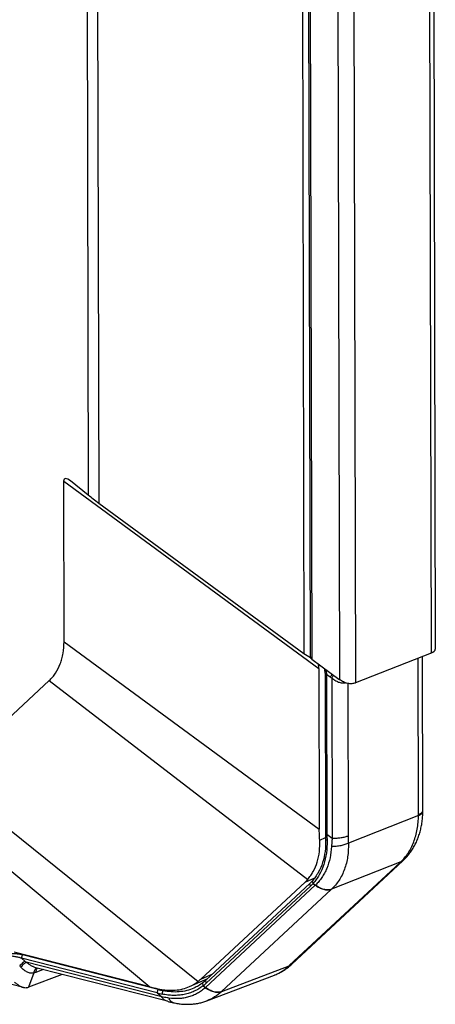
# Model space of a CAD drawing. Header units: millimetres. Extents: x 37 to 570, y 22 to 398.
# Tile 48 of 52: x 537 to 570, y 236 to 313. Entities that reach past the tile are written whole.
import ezdxf

# ---------------------------------------------------------------- set-up
doc = ezdxf.new("R2010")
doc.units = ezdxf.units.MM
doc.header["$LTSCALE"] = 32.67
doc.layers.add('00_COMPONENTS', color=7, linetype='CONTINUOUS')

msp = doc.modelspace()

# ---------------------------------------------------------------- linework, layer by layer
at = {"layer": '00_COMPONENTS', "color": 4}
for p, q in [((569.079, 342.515), (569.263, 263.011)), ((563.168, 339.928), (563.351, 260.682)), ((561.917, 339.291), (562.098, 260.944)), ((542.333, 325.757), (542.45, 275.368)), ((543.15, 326.18), (543.269, 274.743)), ((540.522, 276.448), (560.495, 261.81)), ((540.551, 263.898), (560.524, 249.261)), ((568.283, 250.39), (568.254, 262.613)), ((561.096, 261.37), (561.378, 261.163)), ((561.501, 261.077), (561.53, 248.524)), ((539.393, 260.868), (559.616, 245.321)), ((562.754, 260.647), (562.782, 248.711)), ((531.239, 253.285), (551.039, 237.345)), ((528.428, 252.624), (547.262, 236.928)), ((568.282, 250.32), (562.798, 248.158)), ((561.53, 248.524), (561.007, 248.907)), ((560.553, 248.387), (561.012, 248.591)), ((558.178, 238.582), (566.852, 246.648)), ((566.893, 246.686), (561.479, 244.552)), ((560.206, 244.868), (551.617, 236.881)), ((559.414, 245.113), (560.177, 245.454)), ((559.827, 244.788), (559.784, 245.013)), ((560.034, 245), (559.985, 245.219)), ((560.034, 245), (560.206, 244.868)), ((560.222, 244.883), (560.206, 244.868)), ((561.464, 244.538), (552.875, 236.551)), ((561.479, 244.552), (561.464, 244.538)), ((537.481, 238.939), (537.214, 239.161)), ((548.21, 236.137), (537.593, 238.844)), ((538.175, 238.01), (537.765, 236.895)), ((538.912, 238.273), (538.34, 238.056)), ((551.265, 237.535), (552.184, 237.946)), ((558.136, 238.543), (552.86, 236.537)), ((551.449, 237.016), (551.412, 237.246)), ((551.678, 237.21), (551.635, 237.435)), ((547.828, 236.455), (547.908, 236.726)), ((547.828, 236.455), (548.21, 236.137)), ((548.422, 236.684), (548.302, 236.631)), ((551.449, 237.016), (551.617, 236.881)), ((551.617, 236.881), (551.6, 236.865)), ((552.875, 236.551), (552.86, 236.537))]:
    msp.add_line(p, q, dxfattribs=at)
at = {"layer": '00_COMPONENTS', "color": 7}
for p, q in [((569.417, 342.847), (569.601, 263.322)), ((559.154, 337.361), (559.326, 262.975)), ((559.635, 337.717), (559.808, 262.771)), ((559.753, 337.779), (559.927, 262.535)), ((540.551, 263.898), (540.522, 276.448)), ((542.45, 275.368), (541.069, 276.473)), ((543.269, 274.743), (559.326, 262.975)), ((559.326, 262.975), (559.838, 262.669)), ((559.808, 262.771), (559.857, 262.6)), ((559.927, 262.535), (559.857, 262.6)), ((559.927, 262.535), (562.058, 260.973)), ((569.263, 263.011), (563.351, 260.682)), ((568.621, 250.687), (568.593, 262.747)), ((560.495, 261.81), (560.524, 249.261)), ((561.096, 261.37), (560.978, 261.456)), ((560.978, 261.456), (561.007, 248.907)), ((561.096, 261.37), (561.125, 248.821)), ((531.239, 253.285), (539.393, 260.868)), ((537.375, 236.884), (477.039, 252.266)), ((568.621, 250.646), (568.621, 250.687)), ((568.621, 250.623), (568.621, 250.646)), ((558.386, 238.71), (567.059, 246.776)), ((567.059, 246.776), (567.108, 246.821)), ((551.265, 237.535), (559.414, 245.113)), ((559.784, 245.013), (551.635, 237.435)), ((559.827, 244.788), (551.678, 237.21)), ((547.262, 236.928), (536.648, 239.633)), ((537.214, 239.161), (537.294, 239.432)), ((547.908, 236.726), (537.294, 239.432)), ((547.828, 236.455), (537.214, 239.161)), ((558.337, 238.665), (558.386, 238.71)), ((540.398, 237.895), (537.775, 236.898)), ((548.638, 235.794), (538.357, 238.415)), ((550.376, 236.951), (551.795, 237.584))]:
    msp.add_line(p, q, dxfattribs=at)
for points in [[(567.108, 246.821), (567.158, 246.87), (567.219, 246.93), (567.278, 246.991), (567.336, 247.054), (567.393, 247.118), (567.45, 247.184), (567.505, 247.251), (567.559, 247.319), (567.612, 247.389), (567.663, 247.461), (567.714, 247.533), (567.764, 247.607), (567.812, 247.682), (567.859, 247.759), (567.905, 247.837), (567.95, 247.917), (567.993, 247.997), (568.035, 248.079), (568.076, 248.162), (568.116, 248.246), (568.154, 248.332), (568.19, 248.418), (568.226, 248.506), (568.259, 248.594), (568.292, 248.684), (568.323, 248.775), (568.352, 248.866), (568.38, 248.958), (568.407, 249.052), (568.431, 249.146), (568.455, 249.241), (568.477, 249.336), (568.497, 249.433), (568.516, 249.53), (568.533, 249.628), (568.549, 249.726), (568.563, 249.825), (568.576, 249.925), (568.587, 250.025), (568.597, 250.126), (568.605, 250.227), (568.611, 250.329), (568.616, 250.431), (568.619, 250.533), (568.621, 250.623)], [(557.008, 237.841), (557.083, 237.87), (557.155, 237.9), (557.227, 237.931), (557.298, 237.964), (557.368, 237.998), (557.438, 238.034), (557.508, 238.071), (557.576, 238.109), (557.645, 238.149), (557.712, 238.19), (557.779, 238.232), (557.845, 238.276), (557.911, 238.321), (557.975, 238.368), (558.039, 238.415), (558.102, 238.465), (558.165, 238.515), (558.226, 238.567), (558.287, 238.62), (558.337, 238.665)], [(549.126, 235.679), (549.203, 235.663), (549.292, 235.646), (549.381, 235.63), (549.47, 235.615), (549.559, 235.603), (549.647, 235.592), (549.735, 235.582), (549.823, 235.575), (549.91, 235.569), (549.997, 235.564), (550.084, 235.561), (550.17, 235.56), (550.256, 235.56), (550.341, 235.562), (550.426, 235.566), (550.511, 235.571), (550.595, 235.577), (550.679, 235.585), (550.762, 235.595), (550.844, 235.606), (550.926, 235.619), (551.008, 235.633), (551.088, 235.649), (551.169, 235.666), (551.248, 235.685), (551.327, 235.705), (551.406, 235.727), (551.483, 235.75), (551.56, 235.775), (551.637, 235.801), (551.712, 235.828), (557.008, 237.841)], [(548.638, 235.794), (548.696, 235.78), (548.756, 235.765), (548.817, 235.75), (548.879, 235.736), (548.943, 235.721), (549.007, 235.706), (549.126, 235.679)]]:
    msp.add_lwpolyline(points, dxfattribs=at)
for centre, radius, start, end in [((559.675, 261.453), 1.303, 0.15779, 15.4099), ((559.838, 261.157), 1.277, 26.65937, 29.4921), ((574.641, 248.942), 13.634, 180.14767, 182.05371), ((574.411, 248.693), 13.286, 179.45058, 181.43319), ((557.714, 247.241), 3.041, 312.89372, 318.3211), ((557.691, 247.087), 3.138, 312.89526, 318.30315), ((549.025, 239.977), 3.314, 294.06998, 307.43963), ((549.47, 239.764), 3.18, 307.63971, 312.90986), ((549.449, 239.608), 3.274, 307.6515, 312.91037), ((552.044, 253.589), 17.644, 256.17733, 257.5042), ((552.106, 253.259), 17.057, 255.75244, 257.11415)]:
    msp.add_arc(centre, radius, start, end, dxfattribs=at)
at = {"layer": '00_COMPONENTS', "color": 4}
for centre, radius, start, end in [((563.168, 263.605), 3.028, 233.76866, 236.60092), ((562.934, 250.378), 5.348, 359.38103, 0.13031), ((560.869, 253.082), 8.786, 312.92035, 313.28788), ((533.497, 234.159), 6.223, 48.8392, 50.1947), ((557.961, 239.167), 0.623, 306.73209, 309.03159), ((557.964, 239.164), 0.62, 309.03203, 312.91908), ((533.811, 235.077), 4.766, 45.21665, 46.70165), ((555.801, 241.017), 3.398, 290.81224, 291.796), ((551.884, 245.352), 9.244, 312.56291, 312.9178)]:
    msp.add_arc(centre, radius, start, end, dxfattribs=at)
at = {"layer": '00_COMPONENTS', "color": 7}
for centre, major_axis, ratio, start_param, end_param in [((541.238, 275.732), (-0.646, 0.901), 0.343371, 5.396973, 6.731637), ((543.36, 274.823), (1.501, -1.098), 0.063566, -2.174996, -1.585054), ((568.101, 263.342), (1.5, -0.023), 0.332749, -0.679955, 0.005839), ((560.13, 261.886), (-0.076, 0.594), 0.600694, -1.775964, -1.152451), ((563.584, 262.585), (2.41, -0.207), 0.874493, -2.178874, -2.157669), ((562.189, 261.014), (1.5, -0.023), 0.332749, -0.690583, -0.679955), ((554.682, 248.836), (5.252, -3.075), 0.67693, -0.200723, -0.131421), ((546.533, 241.258), (5.252, -3.075), 0.67693, -0.270026, -0.200723), ((537.792, 238.326), (0.365, 1.455), 0.584346, -2.765369, -2.754741)]:
    msp.add_ellipse(centre, major_axis=major_axis, ratio=ratio, start_param=start_param, end_param=end_param, dxfattribs=at)
for points, knots in [([(539.393, 260.868), (539.485, 260.954), (539.662, 261.14), (539.976, 261.563), (540.219, 262.049), (540.39, 262.578), (540.516, 263.151), (540.552, 263.597), (540.551, 263.898)], [0, 0, 0, 0, 0.113919, 0.230435, 0.472686, 0.599285, 0.729501, 1, 1, 1, 1]), ([(560.98, 261.729), (561.01, 261.669), (561.058, 261.551), (561.087, 261.428), (561.096, 261.37)], [0, 0, 0, 0, 0.534448, 1, 1, 1, 1]), ([(563.341, 260.678), (563.254, 260.645), (563.054, 260.606), (562.735, 260.637), (562.406, 260.752), (562.198, 260.874), (562.098, 260.944)], [0, 0, 0, 0, 0.212334, 0.455465, 0.721278, 1, 1, 1, 1]), ([(560.553, 248.387), (560.549, 248.459), (560.533, 248.75), (560.525, 249.041), (560.524, 249.261)], [0, 0, 0, 0, 0.247453, 1, 1, 1, 1]), ([(559.616, 245.321), (559.699, 245.415), (559.856, 245.615), (560.13, 246.058), (560.39, 246.687), (560.558, 247.515), (560.571, 248.093), (560.553, 248.387)], [0, 0, 0, 0, 0.114646, 0.231873, 0.475039, 0.731218, 1, 1, 1, 1]), ([(561.016, 248.454), (561.027, 248.141), (561.001, 247.528), (560.811, 246.653), (560.53, 245.992), (560.239, 245.527), (560.073, 245.318), (559.985, 245.219)], [0, 0, 0, 0, 0.270178, 0.526943, 0.769653, 0.886255, 1, 1, 1, 1]), ([(561.129, 248.361), (561.136, 248.035), (561.103, 247.398), (560.899, 246.489), (560.603, 245.802), (560.298, 245.32), (560.125, 245.102), (560.034, 245)], [0, 0, 0, 0, 0.270195, 0.526926, 0.769621, 0.886232, 1, 1, 1, 1]), ([(537.294, 239.432), (537.26, 239.441), (537.184, 239.457), (537.058, 239.477), (536.912, 239.494), (536.691, 239.509), (536.411, 239.511), (536.187, 239.496), (536.08, 239.483)], [0, 0, 0, 0, 0.087136, 0.191844, 0.313173, 0.448066, 0.735235, 1, 1, 1, 1]), ([(537.214, 239.161), (537.184, 239.172), (537.115, 239.193), (536.955, 239.236), (536.72, 239.282), (536.426, 239.322), (536.224, 239.336), (536.128, 239.339)], [0, 0, 0, 0, 0.088363, 0.194255, 0.451918, 0.738446, 1, 1, 1, 1]), ([(536.67, 237.298), (536.727, 237.25), (536.841, 237.158), (537.018, 237.038), (537.194, 236.944), (537.316, 236.9), (537.375, 236.884)], [0, 0, 0, 0, 0.271732, 0.531818, 0.775703, 1, 1, 1, 1]), ([(551.412, 237.246), (551.303, 237.163), (551.077, 237.008), (550.834, 236.881), (550.709, 236.826)], [0, 0, 0, 0, 0.501382, 1, 1, 1, 1]), ([(537.375, 236.884), (537.441, 236.867), (537.542, 236.854), (537.674, 236.867), (537.735, 236.884), (537.765, 236.895)], [0, 0, 0, 0, 0.518447, 0.761643, 1, 1, 1, 1]), ([(547.262, 236.928), (547.325, 236.912), (547.583, 236.848), (547.842, 236.79), (548.038, 236.748)], [0, 0, 0, 0, 0.245025, 1, 1, 1, 1]), ([(548.038, 236.748), (548.242, 236.706), (548.648, 236.647), (549.254, 236.65), (549.835, 236.746), (550.202, 236.873), (550.376, 236.951)], [0, 0, 0, 0, 0.261886, 0.514273, 0.759367, 1, 1, 1, 1]), ([(551.449, 237.016), (551.339, 236.931), (551.11, 236.774), (550.743, 236.579), (550.356, 236.428), (549.951, 236.322), (549.532, 236.262), (549.102, 236.248), (548.664, 236.279), (548.372, 236.33), (548.226, 236.362)], [0, 0, 0, 0, 0.122523, 0.244312, 0.366119, 0.488704, 0.612792, 0.739046, 0.867998, 1, 1, 1, 1]), ([(550.709, 236.826), (550.528, 236.745), (550.149, 236.614), (549.55, 236.516), (548.927, 236.518), (548.51, 236.583), (548.302, 236.631)], [0, 0, 0, 0, 0.241738, 0.487147, 0.739197, 1, 1, 1, 1])]:
    msp.add_open_spline(points, degree=3, knots=knots, dxfattribs=at)
at = {"layer": '00_COMPONENTS', "color": 4}
for points, knots in [([(561.378, 261.163), (561.408, 261.199), (561.462, 261.262), (561.521, 261.322), (561.548, 261.347)], [0, 0, 0, 0, 0.554406, 1, 1, 1, 1]), ([(561.501, 261.077), (561.528, 261.114), (561.578, 261.179), (561.631, 261.241), (561.657, 261.267)], [0, 0, 0, 0, 0.554033, 1, 1, 1, 1]), ([(561.501, 261.077), (561.58, 261.009), (561.744, 260.884), (562.012, 260.746), (562.249, 260.686), (562.432, 260.681), (562.52, 260.692), (562.562, 260.701)], [0, 0, 0, 0, 0.268572, 0.528625, 0.774087, 0.889768, 1, 1, 1, 1]), ([(566.893, 246.686), (567.003, 246.789), (567.211, 247.011), (567.485, 247.385), (567.722, 247.799), (567.99, 248.409), (568.217, 249.253), (568.279, 249.958), (568.282, 250.32)], [0, 0, 0, 0, 0.11261, 0.228308, 0.347517, 0.47051, 0.727911, 1, 1, 1, 1]), ([(568.282, 250.32), (568.332, 250.339), (568.401, 250.37), (568.483, 250.421), (568.532, 250.459), (568.57, 250.498), (568.599, 250.538), (568.616, 250.58), (568.62, 250.609), (568.621, 250.623)], [0, 0, 0, 0, 0.332631, 0.476046, 0.604361, 0.718511, 0.820309, 0.912725, 1, 1, 1, 1]), ([(568.283, 250.39), (568.323, 250.407), (568.396, 250.441), (568.492, 250.502), (568.563, 250.567), (568.596, 250.616), (568.606, 250.64)], [0, 0, 0, 0, 0.313099, 0.582422, 0.809283, 1, 1, 1, 1]), ([(568.606, 250.64), (568.611, 250.652), (568.618, 250.675), (568.621, 250.7), (568.621, 250.712)], [0, 0, 0, 0, 0.50925, 1, 1, 1, 1]), ([(562.782, 248.711), (562.743, 248.695), (562.659, 248.664), (562.473, 248.611), (562.213, 248.56), (561.88, 248.526), (561.648, 248.521), (561.53, 248.524)], [0, 0, 0, 0, 0.100512, 0.210629, 0.455056, 0.72247, 1, 1, 1, 1]), ([(562.782, 248.711), (562.782, 248.665), (562.784, 248.48), (562.791, 248.296), (562.798, 248.158)], [0, 0, 0, 0, 0.252106, 1, 1, 1, 1]), ([(561.477, 247.887), (561.462, 247.589), (561.389, 247.01), (561.179, 246.318), (560.942, 245.816), (560.734, 245.472), (560.496, 245.159), (560.316, 244.971), (560.222, 244.883)], [0, 0, 0, 0, 0.267893, 0.523274, 0.646424, 0.76669, 0.884399, 1, 1, 1, 1]), ([(561.129, 248.361), (561.119, 248.368), (561.105, 248.379), (561.086, 248.393), (561.072, 248.404), (561.058, 248.415), (561.039, 248.432), (561.026, 248.446), (561.016, 248.454)], [0, 0, 0, 0, 0.24447, 0.364375, 0.483233, 0.605941, 0.737366, 1, 1, 1, 1]), ([(561.53, 248.524), (561.524, 248.47), (561.5, 248.258), (561.485, 248.046), (561.477, 247.887)], [0, 0, 0, 0, 0.252369, 1, 1, 1, 1]), ([(562.798, 248.158), (562.757, 248.137), (562.669, 248.096), (562.473, 248.023), (562.198, 247.952), (561.846, 247.9), (561.601, 247.887), (561.477, 247.887)], [0, 0, 0, 0, 0.102489, 0.214146, 0.460126, 0.726598, 1, 1, 1, 1]), ([(562.798, 248.158), (562.811, 247.803), (562.776, 247.107), (562.569, 246.271), (562.31, 245.666), (562.075, 245.252), (561.8, 244.878), (561.589, 244.655), (561.479, 244.552)], [0, 0, 0, 0, 0.269427, 0.525328, 0.64832, 0.768149, 0.885197, 1, 1, 1, 1]), ([(566.852, 246.648), (566.891, 246.663), (566.964, 246.699), (567.03, 246.749), (567.059, 246.776)], [0, 0, 0, 0, 0.505384, 1, 1, 1, 1]), ([(566.893, 246.686), (566.933, 246.702), (567.009, 246.74), (567.077, 246.792), (567.108, 246.821)], [0, 0, 0, 0, 0.505158, 1, 1, 1, 1]), ([(561.464, 244.538), (561.421, 244.521), (561.328, 244.496), (561.181, 244.482), (561.025, 244.491), (560.802, 244.536), (560.517, 244.65), (560.307, 244.788), (560.206, 244.868)], [0, 0, 0, 0, 0.102533, 0.210922, 0.326149, 0.44858, 0.713506, 1, 1, 1, 1]), ([(561.479, 244.552), (561.436, 244.535), (561.343, 244.51), (561.196, 244.496), (561.04, 244.505), (560.817, 244.55), (560.533, 244.665), (560.324, 244.803), (560.222, 244.883)], [0, 0, 0, 0, 0.102393, 0.210678, 0.325844, 0.448259, 0.713279, 1, 1, 1, 1]), ([(537.481, 238.939), (537.467, 238.932), (537.438, 238.915), (537.394, 238.881), (537.345, 238.839), (537.272, 238.771), (537.182, 238.674), (537.113, 238.59), (537.08, 238.546)], [0, 0, 0, 0, 0.080772, 0.179781, 0.294902, 0.42333, 0.706568, 1, 1, 1, 1]), ([(537.593, 238.844), (537.578, 238.838), (537.546, 238.822), (537.498, 238.791), (537.445, 238.75), (537.369, 238.684), (537.274, 238.588), (537.203, 238.504), (537.169, 238.46)], [0, 0, 0, 0, 0.082776, 0.183052, 0.298847, 0.427425, 0.709503, 1, 1, 1, 1]), ([(538.357, 238.415), (538.294, 238.431), (538.164, 238.479), (537.974, 238.579), (537.782, 238.703), (537.656, 238.795), (537.593, 238.844)], [0, 0, 0, 0, 0.222284, 0.467786, 0.729272, 1, 1, 1, 1]), ([(558.136, 238.543), (558.174, 238.557), (558.245, 238.591), (558.308, 238.639), (558.337, 238.665)], [0, 0, 0, 0, 0.505629, 1, 1, 1, 1]), ([(558.178, 238.582), (558.193, 238.587), (558.247, 238.61), (558.299, 238.641), (558.334, 238.667)], [0, 0, 0, 0, 0.254257, 1, 1, 1, 1]), ([(538.175, 238.01), (538.138, 237.999), (538.059, 237.985), (537.937, 237.989), (537.809, 238.018), (537.679, 238.07), (537.549, 238.144), (537.372, 238.269), (537.249, 238.38), (537.169, 238.46)], [0, 0, 0, 0, 0.100535, 0.205357, 0.317484, 0.438552, 0.56864, 0.706684, 1, 1, 1, 1]), ([(538.441, 238.394), (538.405, 238.382), (538.336, 238.345), (538.254, 238.256), (538.197, 238.141), (538.179, 238.055), (538.175, 238.01)], [0, 0, 0, 0, 0.228043, 0.46908, 0.726919, 1, 1, 1, 1]), ([(538.34, 238.056), (538.326, 238.051), (538.272, 238.032), (538.217, 238.018), (538.175, 238.01)], [0, 0, 0, 0, 0.256384, 1, 1, 1, 1]), ([(538.482, 238.383), (538.46, 238.366), (538.419, 238.324), (538.375, 238.246), (538.347, 238.155), (538.341, 238.089), (538.34, 238.056)], [0, 0, 0, 0, 0.228759, 0.470595, 0.72788, 1, 1, 1, 1]), ([(557.062, 237.862), (557.258, 237.94), (557.64, 238.136), (557.978, 238.397), (558.136, 238.543)], [0, 0, 0, 0, 0.495763, 1, 1, 1, 1]), ([(548.226, 236.362), (548.233, 236.385), (548.243, 236.418), (548.257, 236.463), (548.268, 236.496), (548.278, 236.529), (548.286, 236.563), (548.293, 236.597), (548.299, 236.62), (548.302, 236.631)], [0, 0, 0, 0, 0.250186, 0.375419, 0.500721, 0.625766, 0.750497, 0.875187, 1, 1, 1, 1]), ([(551.6, 236.865), (551.508, 236.779), (551.313, 236.619), (550.996, 236.415), (550.657, 236.25), (550.299, 236.126), (549.926, 236.044), (549.408, 235.989), (549.011, 236.011), (548.749, 236.051)], [0, 0, 0, 0, 0.12351, 0.24603, 0.368305, 0.491089, 0.615099, 0.740977, 1, 1, 1, 1]), ([(552.86, 236.537), (552.817, 236.52), (552.725, 236.495), (552.577, 236.48), (552.42, 236.49), (552.197, 236.534), (551.912, 236.648), (551.702, 236.785), (551.6, 236.865)], [0, 0, 0, 0, 0.102672, 0.211164, 0.326451, 0.448898, 0.713731, 1, 1, 1, 1]), ([(552.875, 236.551), (552.832, 236.534), (552.74, 236.509), (552.592, 236.495), (552.436, 236.504), (552.213, 236.549), (551.928, 236.663), (551.719, 236.801), (551.617, 236.881)], [0, 0, 0, 0, 0.102533, 0.210922, 0.326149, 0.44858, 0.713506, 1, 1, 1, 1]), ([(552.86, 236.537), (552.697, 236.386), (552.343, 236.113), (551.942, 235.915), (551.735, 235.836)], [0, 0, 0, 0, 0.501306, 1, 1, 1, 1]), ([(548.592, 235.806), (548.554, 235.816), (548.477, 235.846), (548.374, 235.918), (548.283, 236.017), (548.233, 236.095), (548.21, 236.137)], [0, 0, 0, 0, 0.230031, 0.468904, 0.72392, 1, 1, 1, 1]), ([(548.749, 236.051), (548.703, 236.058), (548.523, 236.085), (548.344, 236.114), (548.21, 236.137)], [0, 0, 0, 0, 0.256082, 1, 1, 1, 1]), ([(549.126, 235.679), (549.087, 235.688), (549.009, 235.719), (548.905, 235.8), (548.816, 235.913), (548.77, 236.002), (548.749, 236.051)], [0, 0, 0, 0, 0.219798, 0.453499, 0.711608, 1, 1, 1, 1])]:
    msp.add_open_spline(points, degree=3, knots=knots, dxfattribs=at)

doc.saveas('drawing.dxf')
